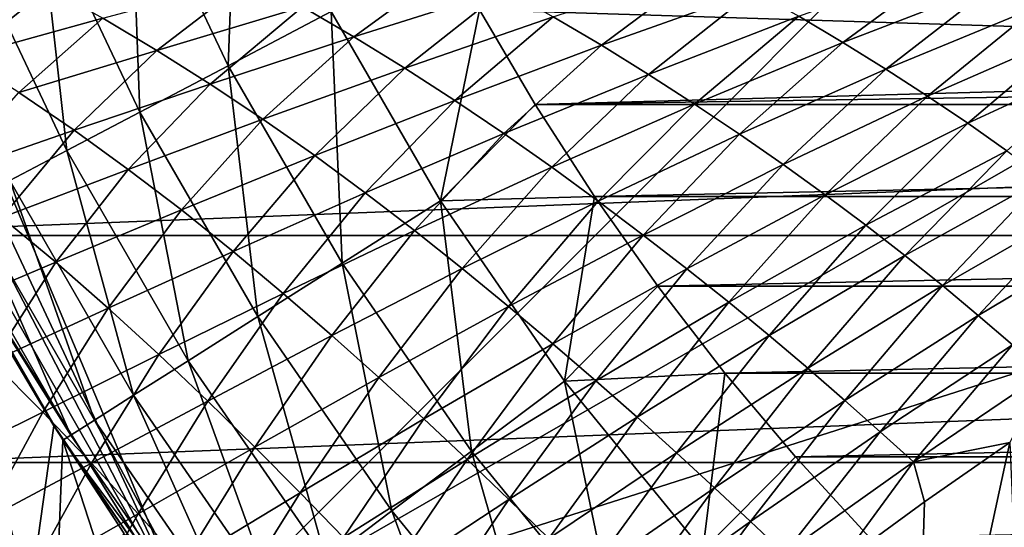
# Model space of a CAD drawing. Header units: metres. Extents: x -105 to 105, y -68 to 103.
# Tile 218 of 256: x -17.61 to -11.22, y 32.76 to 36.05. Entities that reach past the tile are written whole.
import ezdxf

# ---------------------------------------------------------------- set-up
doc = ezdxf.new("R2010")
doc.units = ezdxf.units.M
doc.layers.add('solid_FIT-BATH-150_SW0001', color=7, linetype='CONTINUOUS')
doc.layers.add('solid_FIT-BATH-150_SW0001_01', color=7, linetype='CONTINUOUS')

msp = doc.modelspace()

# ---------------------------------------------------------------- linework, layer by layer
at = {"layer": 'solid_FIT-BATH-150_SW0001'}
for points in [[(-6.5, 42.02853, 69.796501), (-16.460951, 32.067577, 69.796501), (-20.239237, 41.026657, 69.796501)], [(-6.5, 42.02853, 69.796501), (-16.460951, 32.067577, 68.296501), (-16.460951, 32.067577, 69.796501)], [(-6.5, 42.02853, 68.296501), (-6.5, 37.785889, 68.296501), (-16.460951, 32.067577, 68.296501)], [(-6.5, 42.02853, 69.796501), (-6.5, 42.02853, 68.296501), (-16.460951, 32.067577, 68.296501)], [(-20.239237, 41.026657, 69.796501), (-16.460951, 32.067577, 69.796501), (-19.914961, 39.423691, 69.796501)], [(-19.914961, 39.423691, 69.796501), (-16.460951, 32.067577, 69.796501), (-19.464174, 37.852077, 69.796501)], [(-19.464174, 37.852077, 69.796501), (-16.460951, 32.067577, 69.796501), (-18.889029, 36.320057, 69.796501)], [(-6.5, 37.785889, 68.296501), (-4, 36.043247, 68.296501), (-16.460951, 32.067577, 68.296501)], [(-4, 35.785889, 50.796501), (-4, 37.785889, 50.796501), (-14.623175, 36.117416, 50.796501)], [(-16.887886, 37.090294, 48.144478), (-16.254122, 35.754719, 48.144478), (-16.193459, 37.386189, 49.506374)], [(-16.254122, 35.754719, 48.144478), (-15.585754, 36.105534, 49.506374), (-16.193459, 37.386189, 49.506374)], [(-17.482744, 36.836838, 46.727985), (-16.826656, 35.45422, 46.727985), (-16.887886, 37.090294, 48.144478)], [(-16.826656, 35.45422, 46.727985), (-16.254122, 35.754719, 48.144478), (-16.887886, 37.090294, 48.144478)], [(-17.974421, 36.627346, 45.265484), (-17.299881, 35.205845, 45.265484), (-17.482744, 36.836838, 46.727985)], [(-17.299881, 35.205845, 45.265484), (-16.826656, 35.45422, 46.727985), (-17.482744, 36.836838, 46.727985)], [(-17.670927, 35.011093, 43.765839), (-17.299881, 35.205845, 45.265484), (-17.974421, 36.627346, 45.265484)], [(-17.417864, 36.25914, -17.921476), (-18.336048, 36.03088, -17.442392), (-17.767187, 36.44561, -18.001472)], [(-15.438216, 35.941082, -18.195223), (-15.77232, 36.135414, -18.245028), (-14.782268, 36.420559, -18.666199)], [(-14.462423, 36.249752, -18.624226), (-15.438216, 35.941082, -18.195223), (-14.782268, 36.420559, -18.666199)], [(-12.266523, 35.904881, -18.912573), (-12.552325, 36.074684, -18.932507), (-11.540824, 36.438457, -19.296778)], [(-11.270197, 36.289608, -19.279341), (-12.266523, 35.904881, -18.912573), (-11.540824, 36.438457, -19.296778)], [(-13.833548, 35.887585, -18.554991), (-14.145704, 36.071762, -18.587221), (-13.142285, 36.401436, -18.982885)], [(-12.844646, 36.240589, -18.955891), (-13.833548, 35.887585, -18.554991), (-13.142285, 36.401436, -18.982885)], [(-18.889029, 36.320057, 69.796501), (-16.460951, 32.067577, 69.796501), (-18.193726, 34.839443, 69.796501)], [(-16.717188, 35.853825, -17.783903), (-17.067087, 36.061962, -17.849138), (-16.10866, 36.320427, -18.300777)], [(-15.77232, 36.135414, -18.245028), (-16.717188, 35.853825, -17.783903), (-16.10866, 36.320427, -18.300777)], [(-11.987936, 35.732159, -18.895868), (-12.266523, 35.904881, -18.912573), (-11.270197, 36.289608, -19.279341)], [(-11.006195, 36.137138, -19.264118), (-11.987936, 35.732159, -18.895868), (-11.270197, 36.289608, -19.279341)], [(-17.972633, 35.811848, -17.35898), (-18.336048, 36.03088, -17.442392), (-17.417864, 36.25914, -17.921476)], [(-17.067087, 36.061962, -17.849138), (-17.972633, 35.811848, -17.35898), (-17.417864, 36.25914, -17.921476)], [(-15.107981, 35.738689, -18.151257), (-15.438216, 35.941082, -18.195223), (-14.462423, 36.249752, -18.624226)], [(-14.145704, 36.071762, -18.587221), (-15.107981, 35.738689, -18.151257), (-14.462423, 36.249752, -18.624226)], [(-13.527408, 35.69825, -18.52734), (-13.833548, 35.887585, -18.554991), (-12.844646, 36.240589, -18.955891)], [(-12.552325, 36.074684, -18.932507), (-13.527408, 35.69825, -18.52734), (-12.844646, 36.240589, -18.955891)], [(-19.165815, 34.653969, 72.796501), (19.860846, 36.183647, 72.796501), (-19.860888, 36.18375, 72.796501)], [(-16.370371, 35.635059, -17.72543), (-16.717188, 35.853825, -17.783903), (-15.77232, 36.135414, -18.245028)], [(-15.438216, 35.941082, -18.195223), (-16.370371, 35.635059, -17.72543), (-15.77232, 36.135414, -18.245028)], [(-16.254122, 35.754719, 48.144478), (-15.514942, 34.474476, 48.144478), (-15.585754, 36.105534, 49.506374)], [(-15.585754, 36.105534, 49.506374), (-14.876973, 34.877934, 49.506374), (-14.623175, 36.117416, 50.796501)], [(-15.514942, 34.474476, 48.144478), (-14.876973, 34.877934, 49.506374), (-15.585754, 36.105534, 49.506374)], [(-14.876973, 34.877934, 49.506374), (-14.262948, 35.503628, 50.796501), (-14.623175, 36.117416, 50.796501)], [(-4, 35.785889, 50.796501), (-14.623175, 36.117416, 50.796501), (-14.262948, 35.503628, 50.796501)], [(-11.717292, 35.55735, -18.882093), (-11.987936, 35.732159, -18.895868), (-11.006195, 36.137138, -19.264118)], [(-10.74959, 35.981529, -19.250761), (-11.717292, 35.55735, -18.882093), (-11.006195, 36.137138, -19.264118)], [(-17.611017, 35.580219, -17.28339), (-17.972633, 35.811848, -17.35898), (-17.067087, 36.061962, -17.849138)], [(-16.717188, 35.853825, -17.783903), (-17.611017, 35.580219, -17.28339), (-17.067087, 36.061962, -17.849138)], [(-4, 36.043247, 68.296501), (-12.21831, 27.824938, 68.296501), (-16.460951, 32.067577, 68.296501)], [(-14.783092, 35.529556, -18.11302), (-15.107981, 35.738689, -18.151257), (-14.145704, 36.071762, -18.587221)], [(-13.833548, 35.887585, -18.554991), (-14.783092, 35.529556, -18.11302), (-14.145704, 36.071762, -18.587221)], [(-13.228501, 35.505272, -18.504183), (-13.527408, 35.69825, -18.52734), (-12.552325, 36.074684, -18.932507)], [(-12.266523, 35.904881, -18.912573), (-13.228501, 35.505272, -18.504183), (-12.552325, 36.074684, -18.932507)], [(-4, 36.043247, 69.796501), (-10.866007, 26.902592, 69.796501), (-12.21831, 27.824938, 69.796501)], [(-4, 36.043247, 68.296501), (-12.21831, 27.824938, 69.796501), (-12.21831, 27.824938, 68.296501)], [(-4, 36.043247, 68.296501), (-4, 36.043247, 69.796501), (-12.21831, 27.824938, 69.796501)], [(-11.455262, 35.381207, -18.870962), (-11.717292, 35.55735, -18.882093), (-10.74959, 35.981529, -19.250761)], [(-10.501091, 35.823204, -19.238918), (-11.455262, 35.381207, -18.870962), (-10.74959, 35.981529, -19.250761)], [(-16.028315, 35.407215, -17.673704), (-16.370371, 35.635059, -17.72543), (-15.438216, 35.941082, -18.195223)], [(-15.107981, 35.738689, -18.151257), (-16.028315, 35.407215, -17.673704), (-15.438216, 35.941082, -18.195223)], [(-12.937473, 35.310017, -18.485369), (-13.228501, 35.505272, -18.504183), (-12.266523, 35.904881, -18.912573)], [(-11.987936, 35.732159, -18.895868), (-12.937473, 35.310017, -18.485369), (-12.266523, 35.904881, -18.912573)], [(-17.253511, 35.336517, -17.215378), (-17.611017, 35.580219, -17.28339), (-16.717188, 35.853825, -17.783903)], [(-16.370371, 35.635059, -17.72543), (-17.253511, 35.336517, -17.215378), (-16.717188, 35.853825, -17.783903)], [(-14.465042, 35.315029, -18.080404), (-14.783092, 35.529556, -18.11302), (-13.833548, 35.887585, -18.554991)], [(-13.527408, 35.69825, -18.52734), (-14.465042, 35.315029, -18.080404), (-13.833548, 35.887585, -18.554991)], [(4, 35.785889, 50.796501), (-4, 35.785889, 50.796501), (-14.262948, 35.503628, 50.796501)], [(-11.202417, 35.203754, -18.862085), (-11.455262, 35.381207, -18.870962), (-10.501091, 35.823204, -19.238918)], [(-16.826656, 35.45422, 46.727985), (-16.06144, 34.12888, 46.727985), (-16.254122, 35.754719, 48.144478)], [(-16.06144, 34.12888, 46.727985), (-15.514942, 34.474476, 48.144478), (-16.254122, 35.754719, 48.144478)], [(-15.69253, 35.171932, -17.62871), (-16.028315, 35.407215, -17.673704), (-15.107981, 35.738689, -18.151257)], [(-14.783092, 35.529556, -18.11302), (-15.69253, 35.171932, -17.62871), (-15.107981, 35.738689, -18.151257)], [(-12.655, 35.113678, -18.470669), (-12.937473, 35.310017, -18.485369), (-11.987936, 35.732159, -18.895868)], [(-11.717292, 35.55735, -18.882093), (-12.655, 35.113678, -18.470669), (-11.987936, 35.732159, -18.895868)], [(-14.155047, 35.096996, -18.053404), (-14.465042, 35.315029, -18.080404), (-13.527408, 35.69825, -18.52734)], [(-13.228501, 35.505272, -18.504183), (-14.155047, 35.096996, -18.053404), (-13.527408, 35.69825, -18.52734)], [(-17.253511, 35.336517, -17.215378), (-18.080212, 35.050564, -16.667013), (-17.611017, 35.580219, -17.28339)], [(-16.901825, 35.082569, -17.155029), (-17.253511, 35.336517, -17.215378), (-16.370371, 35.635059, -17.72543)], [(-16.028315, 35.407215, -17.673704), (-16.901825, 35.082569, -17.155029), (-16.370371, 35.635059, -17.72543)], [(-15.364538, 34.930866, -17.590429), (-15.69253, 35.171932, -17.62871), (-14.783092, 35.529556, -18.11302)], [(-14.465042, 35.315029, -18.080404), (-15.364538, 34.930866, -17.590429), (-14.783092, 35.529556, -18.11302)], [(-12.381696, 34.91737, -18.459858), (-12.655, 35.113678, -18.470669), (-11.717292, 35.55735, -18.882093)], [(-11.455262, 35.381207, -18.870962), (-12.381696, 34.91737, -18.459858), (-11.717292, 35.55735, -18.882093)], [(-17.299881, 35.205845, 45.265484), (-16.513145, 33.843231, 45.265484), (-16.826656, 35.45422, 46.727985)], [(-16.513145, 33.843231, 45.265484), (-16.06144, 34.12888, 46.727985), (-16.826656, 35.45422, 46.727985)], [(-14.876973, 34.877934, 49.506374), (-13.877343, 34.906036, 50.796501), (-14.262948, 35.503628, 50.796501)], [(-13.853696, 34.87722, -18.031952), (-14.155047, 35.096996, -18.053404), (-13.228501, 35.505272, -18.504183)], [(-12.937473, 35.310017, -18.485369), (-13.853696, 34.87722, -18.031952), (-13.228501, 35.505272, -18.504183)], [(-16.557482, 34.820332, -17.10243), (-16.901825, 35.082569, -17.155029), (-16.028315, 35.407215, -17.673704)], [(-15.69253, 35.171932, -17.62871), (-16.557482, 34.820332, -17.10243), (-16.028315, 35.407215, -17.673704)], [(-17.721661, 34.770294, -16.597136), (-18.080212, 35.050564, -16.667013), (-17.253511, 35.336517, -17.215378)], [(-16.901825, 35.082569, -17.155029), (-17.721661, 34.770294, -16.597136), (-17.253511, 35.336517, -17.215378)], [(-12.118039, 34.721352, -18.4526), (-12.381696, 34.91737, -18.459858), (-11.455262, 35.381207, -18.870962)], [(-11.202417, 35.203754, -18.862085), (-12.118039, 34.721352, -18.4526), (-11.455262, 35.381207, -18.870962)], [(-15.045544, 34.686291, -17.558952), (-15.364538, 34.930866, -17.590429), (-14.465042, 35.315029, -18.080404)], [(-14.155047, 35.096996, -18.053404), (-15.045544, 34.686291, -17.558952), (-14.465042, 35.315029, -18.080404)], [(-13.56159, 34.657284, -18.01589), (-13.853696, 34.87722, -18.031952), (-12.937473, 35.310017, -18.485369)], [(-12.655, 35.113678, -18.470669), (-13.56159, 34.657284, -18.01589), (-12.937473, 35.310017, -18.485369)], [(-17.670927, 35.011093, 43.765839), (-16.867317, 33.619255, 43.765839), (-17.299881, 35.205845, 45.265484)], [(-16.867317, 33.619255, 43.765839), (-16.513145, 33.843231, 45.265484), (-17.299881, 35.205845, 45.265484)], [(-11.864414, 34.525745, -18.448572), (-12.118039, 34.721352, -18.4526), (-11.202417, 35.203754, -18.862085)], [(-10.959231, 35.024975, -18.855103), (-11.864414, 34.525745, -18.448572), (-11.202417, 35.203754, -18.862085)], [(-16.222023, 34.551769, -17.057665), (-16.557482, 34.820332, -17.10243), (-15.69253, 35.171932, -17.62871)], [(-15.364538, 34.930866, -17.590429), (-16.222023, 34.551769, -17.057665), (-15.69253, 35.171932, -17.62871)], [(-17.371696, 34.480713, -16.536001), (-17.721661, 34.770294, -16.597136), (-16.901825, 35.082569, -17.155029)], [(-16.557482, 34.820332, -17.10243), (-17.371696, 34.480713, -16.536001), (-16.901825, 35.082569, -17.155029)], [(-14.736058, 34.44038, -17.534296), (-15.045544, 34.686291, -17.558952), (-14.155047, 35.096996, -18.053404)], [(-13.853696, 34.87722, -18.031952), (-14.736058, 34.44038, -17.534296), (-14.155047, 35.096996, -18.053404)], [(-13.279275, 34.438686, -18.005075), (-13.56159, 34.657284, -18.01589), (-12.655, 35.113678, -18.470669)], [(-12.381696, 34.91737, -18.459858), (-13.279275, 34.438686, -18.005075), (-12.655, 35.113678, -18.470669)], [(-17.937548, 34.871155, 42.238136), (-17.121813, 33.458317, 42.238136), (-17.670927, 35.011093, 43.765839)], [(-17.121813, 33.458317, 42.238136), (-16.867317, 33.619255, 43.765839), (-17.670927, 35.011093, 43.765839)], [(-11.620926, 34.330883, -18.447582), (-11.864414, 34.525745, -18.448572), (-10.959231, 35.024975, -18.855103)], [(-10.725883, 34.845039, -18.849777), (-11.620926, 34.330883, -18.447582), (-10.959231, 35.024975, -18.855103)], [(-15.896621, 34.279533, -17.020924), (-16.222023, 34.551769, -17.057665), (-15.364538, 34.930866, -17.590429)], [(-15.045544, 34.686291, -17.558952), (-15.896621, 34.279533, -17.020924), (-15.364538, 34.930866, -17.590429)], [(-15.514942, 34.474476, 48.144478), (-14.675143, 33.257858, 48.144478), (-14.876973, 34.877934, 49.506374)], [(-14.876973, 34.877934, 49.506374), (-14.071709, 33.711346, 49.506374), (-13.877343, 34.906036, 50.796501)], [(-14.675143, 33.257858, 48.144478), (-14.071709, 33.711346, 49.506374), (-14.876973, 34.877934, 49.506374)], [(-14.436604, 34.195118, -17.516392), (-14.736058, 34.44038, -17.534296), (-13.853696, 34.87722, -18.031952)], [(-13.56159, 34.657284, -18.01589), (-14.436604, 34.195118, -17.516392), (-13.853696, 34.87722, -18.031952)], [(-14.071709, 33.711346, 49.506374), (-13.467151, 34.326141, 50.796501), (-13.877343, 34.906036, 50.796501)], [(-13.007123, 34.221939, -17.999233), (-13.279275, 34.438686, -18.005075), (-12.381696, 34.91737, -18.459858)], [(-12.118039, 34.721352, -18.4526), (-13.007123, 34.221939, -17.999233), (-12.381696, 34.91737, -18.459858)], [(-18.193726, 34.839443, 69.796501), (-17.383593, 33.420399, 69.796501), (-17.809767, 34.133957, 43.296501)], [(-18.193726, 34.839443, 69.796501), (-16.460951, 32.067577, 69.796501), (-17.383593, 33.420399, 69.796501)], [(-18.098131, 34.78688, 40.691639), (-17.275095, 33.361393, 40.691639), (-17.937548, 34.871155, 42.238136)], [(-17.275095, 33.361393, 40.691639), (-17.121813, 33.458317, 42.238136), (-17.937548, 34.871155, 42.238136)], [(-17.031853, 34.184105, -16.483805), (-17.371696, 34.480713, -16.536001), (-16.557482, 34.820332, -17.10243)], [(-16.222023, 34.551769, -17.057665), (-17.031853, 34.184105, -16.483805), (-16.557482, 34.820332, -17.10243)], [(-11.388419, 34.13649, -18.449017), (-11.620926, 34.330883, -18.447582), (-10.725883, 34.845039, -18.849777)], [(-10.503326, 34.663555, -18.845476), (-11.388419, 34.13649, -18.449017), (-10.725883, 34.845039, -18.849777)], [(-18.152054, 34.759502, 37.796501), (-18.331507, 33.051769, 37.796501), (-17.393616, 31.648287, 37.796501)], [(-17.326117, 33.328941, 37.796501), (-18.152054, 34.759502, 37.796501), (-17.393616, 31.648287, 37.796501)], [(-18.151619, 34.758625, 39.13728), (-18.152054, 34.759502, 37.796501), (-17.326117, 33.328941, 37.796501)], [(-18.151619, 34.758625, 39.13728), (-17.275095, 33.361393, 40.691639), (-18.098131, 34.78688, 40.691639)], [(-18.151619, 34.758625, 39.13728), (-17.326117, 33.328941, 37.796501), (-17.32613, 33.328918, 39.13728)], [(-18.151619, 34.758625, 39.13728), (-17.32613, 33.328918, 39.13728), (-17.275095, 33.361393, 40.691639)], [(-17.371696, 34.480713, -16.536001), (-18.125999, 34.162289, -15.935217), (-17.721661, 34.770294, -16.597136)], [(-15.581697, 34.006214, -16.992323), (-15.896621, 34.279533, -17.020924), (-15.045544, 34.686291, -17.558952)], [(-14.736058, 34.44038, -17.534296), (-15.581697, 34.006214, -16.992323), (-15.045544, 34.686291, -17.558952)], [(-12.745407, 34.007336, -17.998085), (-13.007123, 34.221939, -17.999233), (-12.118039, 34.721352, -18.4526)], [(-11.864414, 34.525745, -18.448572), (-12.745407, 34.007336, -17.998085), (-12.118039, 34.721352, -18.4526)], [(-18.352768, 33.182888, 72.796501), (19.165754, 34.653847, 72.796501), (-19.165815, 34.653969, 72.796501)], [(-14.147636, 33.952396, -17.505178), (-14.436604, 34.195118, -17.516392), (-13.56159, 34.657284, -18.01589)], [(-13.279275, 34.438686, -18.005075), (-14.147636, 33.952396, -17.505178), (-13.56159, 34.657284, -18.01589)], [(-11.167207, 33.945129, -18.453337), (-11.388419, 34.13649, -18.449017), (-10.503326, 34.663555, -18.845476)], [(-16.703249, 33.88348, -16.440847), (-17.031853, 34.184105, -16.483805), (-16.222023, 34.551769, -17.057665)], [(-15.896621, 34.279533, -17.020924), (-16.703249, 33.88348, -16.440847), (-16.222023, 34.551769, -17.057665)], [(-12.494144, 33.795372, -18.001503), (-12.745407, 34.007336, -17.998085), (-11.864414, 34.525745, -18.448572)], [(-11.620926, 34.330883, -18.447582), (-12.494144, 33.795372, -18.001503), (-11.864414, 34.525745, -18.448572)], [(-17.785063, 33.837753, -15.87479), (-18.125999, 34.162289, -15.935217), (-17.371696, 34.480713, -16.536001)], [(-17.031853, 34.184105, -16.483805), (-17.785063, 33.837753, -15.87479), (-17.371696, 34.480713, -16.536001)], [(-16.06144, 34.12888, 46.727985), (-15.19206, 32.869411, 46.727985), (-15.514942, 34.474476, 48.144478)], [(-15.277667, 33.734207, -16.971886), (-15.581697, 34.006214, -16.992323), (-14.736058, 34.44038, -17.534296)], [(-15.19206, 32.869411, 46.727985), (-14.675143, 33.257858, 48.144478), (-15.514942, 34.474476, 48.144478)], [(-14.436604, 34.195118, -17.516392), (-15.277667, 33.734207, -16.971886), (-14.736058, 34.44038, -17.534296)], [(-13.869407, 33.713001, -17.500456), (-14.147636, 33.952396, -17.505178), (-13.279275, 34.438686, -18.005075)], [(-13.007123, 34.221939, -17.999233), (-13.869407, 33.713001, -17.500456), (-13.279275, 34.438686, -18.005075)], [(-14.071709, 33.711346, 49.506374), (-13.031823, 33.762981, 50.796501), (-13.467151, 34.326141, 50.796501)], [(-12.254052, 33.585953, -18.008904), (-12.494144, 33.795372, -18.001503), (-11.620926, 34.330883, -18.447582)], [(-11.388419, 34.13649, -18.449017), (-12.254052, 33.585953, -18.008904), (-11.620926, 34.330883, -18.447582)], [(-16.386196, 33.581844, -16.407349), (-16.703249, 33.88348, -16.440847), (-15.896621, 34.279533, -17.020924)], [(-15.581697, 34.006214, -16.992323), (-16.386196, 33.581844, -16.407349), (-15.896621, 34.279533, -17.020924)], [(-17.456703, 33.508648, -15.824744), (-17.785063, 33.837753, -15.87479), (-17.031853, 34.184105, -16.483805)], [(-16.703249, 33.88348, -16.440847), (-17.456703, 33.508648, -15.824744), (-17.031853, 34.184105, -16.483805)], [(-14.984886, 33.465805, -16.959652), (-15.277667, 33.734207, -16.971886), (-14.436604, 34.195118, -17.516392)], [(-14.147636, 33.952396, -17.505178), (-14.984886, 33.465805, -16.959652), (-14.436604, 34.195118, -17.516392)], [(-13.602064, 33.477417, -17.50201), (-13.869407, 33.713001, -17.500456), (-13.007123, 34.221939, -17.999233)], [(-12.745407, 34.007336, -17.998085), (-13.602064, 33.477417, -17.50201), (-13.007123, 34.221939, -17.999233)], [(-17.746557, 30.865034, 43.296501), (-17.809767, 34.133957, 43.296501), (-17.384626, 33.422058, 43.296501)], [(-17.383593, 33.420399, 69.796501), (-17.384626, 33.422058, 43.296501), (-17.809767, 34.133957, 43.296501)], [(-16.513145, 33.843231, 45.265484), (-15.619315, 32.54834, 45.265484), (-16.06144, 34.12888, 46.727985)], [(-15.619315, 32.54834, 45.265484), (-15.19206, 32.869411, 46.727985), (-16.06144, 34.12888, 46.727985)], [(-12.025408, 33.381763, -18.020798), (-12.254052, 33.585953, -18.008904), (-11.388419, 34.13649, -18.449017)], [(-11.167207, 33.945129, -18.453337), (-12.025408, 33.381763, -18.020798), (-11.388419, 34.13649, -18.449017)], [(-16.08098, 33.282005, -16.383442), (-16.386196, 33.581844, -16.407349), (-15.581697, 34.006214, -16.992323)], [(-15.277667, 33.734207, -16.971886), (-16.08098, 33.282005, -16.383442), (-15.581697, 34.006214, -16.992323)], [(-13.345517, 33.24633, -17.509787), (-13.602064, 33.477417, -17.50201), (-12.745407, 34.007336, -17.998085)], [(-12.494144, 33.795372, -18.001503), (-13.345517, 33.24633, -17.509787), (-12.745407, 34.007336, -17.998085)], [(-14.703462, 33.202084, -16.955502), (-14.984886, 33.465805, -16.959652), (-14.147636, 33.952396, -17.505178)], [(-13.869407, 33.713001, -17.500456), (-14.703462, 33.202084, -16.955502), (-14.147636, 33.952396, -17.505178)], [(-11.167207, 33.945129, -18.453337), (-11.809331, 33.187874, -18.038273), (-12.025408, 33.381763, -18.020798)], [(-11.167207, 33.945129, -18.453337), (-10.958467, 33.761711, -18.461613), (-11.809331, 33.187874, -18.038273)], [(-17.14109, 33.178387, -15.785413), (-17.456703, 33.508648, -15.824744), (-16.703249, 33.88348, -16.440847)], [(-16.386196, 33.581844, -16.407349), (-17.14109, 33.178387, -15.785413), (-16.703249, 33.88348, -16.440847)], [(-17.456703, 33.508648, -15.824744), (-18.149902, 33.167023, -15.181285), (-17.785063, 33.837753, -15.87479)], [(-16.867317, 33.619255, 43.765839), (-15.954317, 32.296593, 43.765839), (-16.513145, 33.843231, 45.265484)], [(-15.954317, 32.296593, 43.765839), (-15.619315, 32.54834, 45.265484), (-16.513145, 33.843231, 45.265484)], [(-13.100343, 33.019825, -17.523249), (-13.345517, 33.24633, -17.509787), (-12.494144, 33.795372, -18.001503)], [(-12.254052, 33.585953, -18.008904), (-13.100343, 33.019825, -17.523249), (-12.494144, 33.795372, -18.001503)], [(-15.787827, 32.986664, -16.369274), (-16.08098, 33.282005, -16.383442), (-15.277667, 33.734207, -16.971886)], [(-14.984886, 33.465805, -16.959652), (-15.787827, 32.986664, -16.369274), (-15.277667, 33.734207, -16.971886)], [(-14.071709, 33.711346, 49.506374), (-13.175185, 32.613338, 49.506374), (-13.031823, 33.762981, 50.796501)], [(-13.175185, 32.613338, 49.506374), (-12.573636, 33.219444, 50.796501), (-13.031823, 33.762981, 50.796501)], [(-11.809331, 33.187874, -18.038273), (-10.958467, 33.761711, -18.461613), (-11.183885, 33.312969, -18.276405)], [(-14.433399, 32.943729, -16.959305), (-14.703462, 33.202084, -16.955502), (-13.869407, 33.713001, -17.500456)], [(-14.675143, 33.257858, 48.144478), (-13.740171, 32.112762, 48.144478), (-14.071709, 33.711346, 49.506374)], [(-13.602064, 33.477417, -17.50201), (-14.433399, 32.943729, -16.959305), (-13.869407, 33.713001, -17.500456)], [(-13.740171, 32.112762, 48.144478), (-13.175185, 32.613338, 49.506374), (-14.071709, 33.711346, 49.506374)], [(-17.121813, 33.458317, 42.238136), (-16.195038, 32.115696, 42.238136), (-16.867317, 33.619255, 43.765839)], [(-16.195038, 32.115696, 42.238136), (-15.954317, 32.296593, 43.765839), (-16.867317, 33.619255, 43.765839)], [(-16.838362, 32.850185, -15.757044), (-17.14109, 33.178387, -15.785413), (-16.386196, 33.581844, -16.407349)], [(-16.08098, 33.282005, -16.383442), (-16.838362, 32.850185, -15.757044), (-16.386196, 33.581844, -16.407349)], [(-12.866764, 32.800739, -17.542963), (-13.100343, 33.019825, -17.523249), (-12.254052, 33.585953, -18.008904)], [(-12.025408, 33.381763, -18.020798), (-12.866764, 32.800739, -17.542963), (-12.254052, 33.585953, -18.008904)], [(-17.838831, 32.808598, -15.135345), (-18.149902, 33.167023, -15.181285), (-17.456703, 33.508648, -15.824744)], [(-17.14109, 33.178387, -15.785413), (-17.838831, 32.808598, -15.135345), (-17.456703, 33.508648, -15.824744)], [(-14.174478, 32.691624, -16.971088), (-14.433399, 32.943729, -16.959305), (-13.602064, 33.477417, -17.50201)], [(-13.345517, 33.24633, -17.509787), (-14.174478, 32.691624, -16.971088), (-13.602064, 33.477417, -17.50201)], [(-17.746557, 30.865034, 43.296501), (-17.384626, 33.422058, 43.296501), (-16.930151, 32.72662, 43.296501)], [(-17.383593, 33.420399, 69.796501), (-16.930151, 32.72662, 43.296501), (-17.384626, 33.422058, 43.296501)], [(-17.383593, 33.420399, 69.796501), (-16.460951, 32.067577, 69.796501), (-16.930151, 32.72662, 43.296501)], [(-17.275095, 33.361393, 40.691639), (-16.340023, 32.006756, 40.691639), (-17.121813, 33.458317, 42.238136)], [(-16.340023, 32.006756, 40.691639), (-16.195038, 32.115696, 42.238136), (-17.121813, 33.458317, 42.238136)], [(-15.50668, 32.697189, -16.364824), (-15.787827, 32.986664, -16.369274), (-14.984886, 33.465805, -16.959652)], [(-14.703462, 33.202084, -16.955502), (-15.50668, 32.697189, -16.364824), (-14.984886, 33.465805, -16.959652)], [(-17.32613, 33.328918, 39.13728), (-16.340023, 32.006756, 40.691639), (-17.275095, 33.361393, 40.691639)], [(-12.025408, 33.381763, -18.020798), (-12.645832, 32.594288, -17.570049), (-12.866764, 32.800739, -17.542963)], [(-12.025408, 33.381763, -18.020798), (-11.809331, 33.187874, -18.038273), (-12.645832, 32.594288, -17.570049)], [(-17.326117, 33.328941, 37.796501), (-17.393616, 31.648287, 37.796501), (-16.348932, 30.32308, 37.796501)], [(-17.32613, 33.328918, 39.13728), (-17.326117, 33.328941, 37.796501), (-16.388445, 31.970642, 37.796501)], [(-17.32613, 33.328918, 39.13728), (-16.388445, 31.970642, 37.796501), (-16.388239, 31.970222, 39.13728)], [(-17.32613, 33.328918, 39.13728), (-16.388239, 31.970222, 39.13728), (-16.340023, 32.006756, 40.691639)], [(-16.388445, 31.970642, 37.796501), (-17.326117, 33.328941, 37.796501), (-16.348932, 30.32308, 37.796501)], [(-16.54859, 32.527134, -15.739895), (-16.838362, 32.850185, -15.757044), (-16.08098, 33.282005, -16.383442)], [(-15.787827, 32.986664, -16.369274), (-16.54859, 32.527134, -15.739895), (-16.08098, 33.282005, -16.383442)], [(-11.183885, 33.312969, -18.276405), (-11.061759, 30.414814, -17.631046), (-11.815397, 30.394688, -17.376959)], [(-11.736641, 32.927753, -17.996141), (-11.183885, 33.312969, -18.276405), (-11.815397, 30.394688, -17.376959)], [(-11.809331, 33.187874, -18.038273), (-11.183885, 33.312969, -18.276405), (-11.736641, 32.927753, -17.996141)], [(-15.19206, 32.869411, 46.727985), (-14.224155, 31.683981, 46.727985), (-14.675143, 33.257858, 48.144478)], [(-14.224155, 31.683981, 46.727985), (-13.740171, 32.112762, 48.144478), (-14.675143, 33.257858, 48.144478)], [(-13.927113, 32.446064, -16.990383), (-14.174478, 32.691624, -16.971088), (-13.345517, 33.24633, -17.509787)], [(-13.100343, 33.019825, -17.523249), (-13.927113, 32.446064, -16.990383), (-13.345517, 33.24633, -17.509787)], [(-13.175185, 32.613338, 49.506374), (-12.092963, 32.696209, 50.796501), (-12.573636, 33.219444, 50.796501)], [(-18.366581, 32.939304, 72.78437), (-17.427748, 31.780983, 72.796501), (-18.352768, 33.182888, 72.796501)], [(-17.427748, 31.780983, 72.796501), (18.352684, 33.182751, 72.796501), (-18.352768, 33.182888, 72.796501)], [(-17.541847, 32.452213, -15.101588), (-17.838831, 32.808598, -15.135345), (-17.14109, 33.178387, -15.785413)], [(-16.838362, 32.850185, -15.757044), (-17.541847, 32.452213, -15.101588), (-17.14109, 33.178387, -15.785413)], [(-15.237371, 32.414478, -16.37005), (-15.50668, 32.697189, -16.364824), (-14.703462, 33.202084, -16.955502)], [(-14.433399, 32.943729, -16.959305), (-15.237371, 32.414478, -16.37005), (-14.703462, 33.202084, -16.955502)], [(-12.645832, 32.594288, -17.570049), (-11.809331, 33.187874, -18.038273), (-12.302623, 32.515388, -17.685116)], [(-11.809331, 33.187874, -18.038273), (-11.736641, 32.927753, -17.996141), (-12.302623, 32.515388, -17.685116)], [(-17.398163, 31.654423, 20.144653), (-17.393616, 31.648287, 37.796501), (-18.331507, 33.051769, 37.796501)], [(-17.880964, 32.347668, 20.149529), (-17.398163, 31.654423, 20.144653), (-18.331507, 33.051769, 37.796501)], [(-13.691455, 32.210037, -17.017824), (-13.927113, 32.446064, -16.990383), (-13.100343, 33.019825, -17.523249)], [(-12.866764, 32.800739, -17.542963), (-13.691455, 32.210037, -17.017824), (-13.100343, 33.019825, -17.523249)], [(-16.271528, 32.210896, -15.734051), (-16.54859, 32.527134, -15.739895), (-15.787827, 32.986664, -16.369274)], [(-15.50668, 32.697189, -16.364824), (-16.271528, 32.210896, -15.734051), (-15.787827, 32.986664, -16.369274)], [(-18.481291, 32.868439, 72.748253), (-17.545149, 31.476337, 72.748245), (-18.366581, 32.939304, 72.78437)], [(-18.366581, 32.939304, 72.78437), (-17.436251, 31.555843, 72.784363), (-17.427748, 31.780983, 72.796501)], [(-17.545149, 31.476337, 72.748245), (-17.436251, 31.555843, 72.784363), (-18.366581, 32.939304, 72.78437)], [(-14.979529, 32.139606, -16.385082), (-15.237371, 32.414478, -16.37005), (-14.433399, 32.943729, -16.959305)], [(-14.174478, 32.691624, -16.971088), (-14.979529, 32.139606, -16.385082), (-14.433399, 32.943729, -16.959305)], [(-12.302623, 32.515388, -17.685116), (-11.736641, 32.927753, -17.996141), (-11.815397, 30.394688, -17.376959)], [(-17.64732, 31.401745, 72.68924), (-17.545149, 31.476337, 72.748245), (-18.481291, 32.868439, 72.748253)], [(-17.258856, 32.101345, -15.080385), (-17.541847, 32.452213, -15.101588), (-16.838362, 32.850185, -15.757044)], [(-16.54859, 32.527134, -15.739895), (-17.258856, 32.101345, -15.080385), (-16.838362, 32.850185, -15.757044)], [(-15.619315, 32.54834, 45.265484), (-14.624189, 31.329571, 45.265484), (-15.19206, 32.869411, 46.727985)], [(-14.624189, 31.329571, 45.265484), (-14.224155, 31.683981, 46.727985), (-15.19206, 32.869411, 46.727985)], [(-17.541847, 32.452213, -15.101588), (-18.187603, 32.098366, -14.424629), (-17.838831, 32.808598, -15.135345)], [(-12.866764, 32.800739, -17.542963), (-13.468468, 31.988892, -17.054571), (-13.691455, 32.210037, -17.017824)], [(-12.866764, 32.800739, -17.542963), (-12.645832, 32.594288, -17.570049), (-13.468468, 31.988892, -17.054571)]]:
    msp.add_3dface(points, dxfattribs=at)
at = {"layer": 'solid_FIT-BATH-150_SW0001_01'}
for points in [[(-19.165815, 34.653969, 72.796501), (19.165754, 34.653847, 72.796501), (19.860846, 36.183647, 72.796501)], [(4, 35.785889, 50.796501), (-14.262948, 35.503628, 50.796501), (14.262958, 35.503643, 50.796501)], [(-14.262948, 35.503628, 50.796501), (-13.877343, 34.906036, 50.796501), (14.262958, 35.503643, 50.796501)], [(-13.877343, 34.906036, 50.796501), (13.877354, 34.906052, 50.796501), (14.262958, 35.503643, 50.796501)], [(-13.877343, 34.906036, 50.796501), (-13.467151, 34.326141, 50.796501), (13.877354, 34.906052, 50.796501)], [(-13.467151, 34.326141, 50.796501), (13.467162, 34.326157, 50.796501), (13.877354, 34.906052, 50.796501)], [(-18.352768, 33.182888, 72.796501), (18.352684, 33.182751, 72.796501), (19.165754, 34.653847, 72.796501)], [(-13.467151, 34.326141, 50.796501), (-13.031823, 33.762981, 50.796501), (13.467162, 34.326157, 50.796501)], [(-13.031823, 33.762981, 50.796501), (13.031837, 33.763, 50.796501), (13.467162, 34.326157, 50.796501)], [(-13.031823, 33.762981, 50.796501), (-12.573636, 33.219444, 50.796501), (13.031837, 33.763, 50.796501)], [(-12.573636, 33.219444, 50.796501), (12.573652, 33.219463, 50.796501), (13.031837, 33.763, 50.796501)], [(-12.573636, 33.219444, 50.796501), (-12.092963, 32.696209, 50.796501), (12.573652, 33.219463, 50.796501)], [(-12.092963, 32.696209, 50.796501), (12.092979, 32.696224, 50.796501), (12.573652, 33.219463, 50.796501)], [(-17.427748, 31.780983, 72.796501), (17.427639, 31.780832, 72.796501), (18.352684, 33.182751, 72.796501)]]:
    msp.add_3dface(points, dxfattribs=at)

doc.saveas('drawing.dxf')
